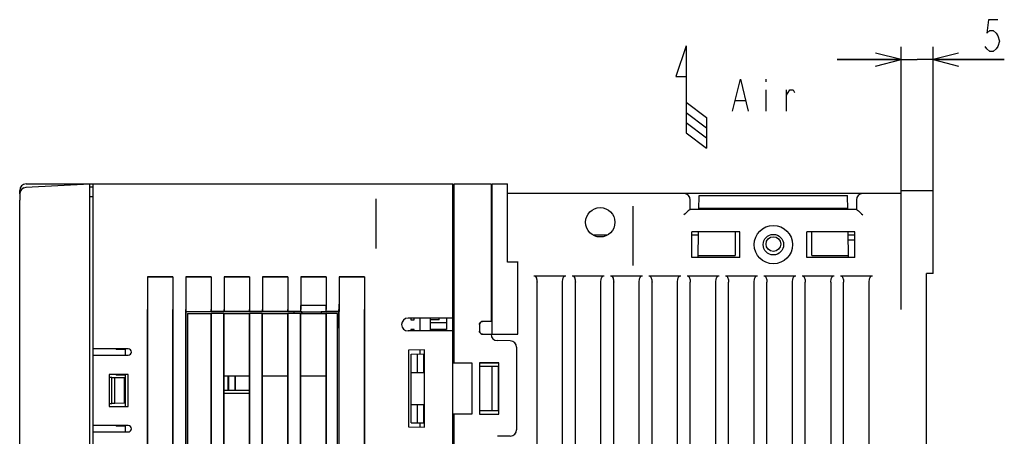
# Model space of a CAD drawing. Extents: x 33 to 410, y 12 to 287.
# Tile 16 of 18: x 163 to 240, y 216 to 249. Entities that reach past the tile are written whole.
import ezdxf

# ---------------------------------------------------------------- set-up
doc = ezdxf.new("R2010")
doc.units = 0
doc.header["$LTSCALE"] = 23.1
doc.layers.get('0').update_dxf_attribs({"linetype": 'CONTINUOUS'})
doc.layers.add('ALL_DIM', color=7, linetype='CONTINUOUS')
doc.layers.add('ALL_NOTE', color=7, linetype='CONTINUOUS')
doc.dimstyles.get("Standard").update_dxf_attribs({"dimtxt": 2.5, "dimasz": 2.5, "dimexe": 1.25, "dimexo": 0.625, "dimtad": 1, "dimcen": 2.5, "dimazin": 3, "dimtfac": 1, "dimtmove": 0, "dimatfit": 3})

# ---------------------------------------------------------------- blocks, each defined once
blk = doc.blocks.new('_OPEN')
at = {"color": 0, "linetype": 'BYBLOCK'}
for p, q in [((0, 0), (-1, 0.25)), ((-1, -0.25), (0, 0)), ((-1, 0), (0, 0))]:
    blk.add_line(p, q, dxfattribs=at)
blk = doc.blocks.new('*D0')
at = {"layer": 'ALL_DIM', "color": 2, "linetype": 'CONTINUOUS'}
for p, q in [((232.037, 234.926), (232.037, 246.899)), ((234.537, 234.926), (234.537, 246.899)), ((232.037, 245.899), (227.037, 245.899)), ((227.037, 245.899), (233.287, 245.899)), ((240.117, 245.899), (233.287, 245.899)), ((234.537, 245.899), (240.117, 245.899))]:
    blk.add_line(p, q, dxfattribs=at)
at = {"layer": 'ALL_DIM', "color": 2, "linetype": 'CONTINUOUS', "xscale": 2, "yscale": 2, "zscale": 2}
blk.add_blockref('_OPEN', (232.037, 245.899), dxfattribs=at)
at = {"layer": 'ALL_DIM', "color": 2, "linetype": 'CONTINUOUS', "xscale": 2, "yscale": 2, "zscale": 2, "rotation": 180}
blk.add_blockref('_OPEN', (234.537, 245.899), dxfattribs=at)
blk = doc.blocks.new('ARROW_AIR_BL0', base_point=(215.599, 242.973))
at = {"color": 7, "linetype": 'CONTINUOUS'}
for p, q in [((215.199, 246.973), (214.399, 244.573)), ((215.199, 246.973), (215.199, 240.173)), ((214.399, 244.573), (215.199, 244.573)), ((215.199, 242.573), (216.799, 241.373)), ((215.199, 241.773), (216.799, 240.573)), ((216.799, 241.373), (216.799, 238.973)), ((215.199, 240.973), (216.799, 239.773)), ((215.199, 240.173), (216.799, 238.973))]:
    blk.add_line(p, q, dxfattribs=at)

msp = doc.modelspace()

# ---------------------------------------------------------------- linework, layer by layer
at = {"color": 7, "linetype": 'CONTINUOUS'}
for p, q in [((168.537, 236.163), (163.511, 235.9)), ((163.537, 236.176), (196.937, 236.176)), ((168.537, 215.683), (168.537, 236.163)), ((168.787, 235.926), (168.537, 235.926)), ((168.787, 215.576), (168.787, 236.176)), ((196.937, 206.245), (196.937, 236.176)), ((196.937, 235.926), (197.037, 235.926)), ((197.037, 236.176), (199.937, 236.176)), ((197.037, 222.188), (197.037, 236.176)), ((199.937, 236.176), (199.937, 225.418)), ((199.937, 235.926), (200.037, 235.926)), ((200.037, 236.176), (201.237, 236.176)), ((200.037, 224.433), (200.037, 236.176)), ((201.237, 230.052), (201.237, 236.176)), ((163.037, 235.4), (163.037, 235.676)), ((163.038, 235.401), (163.038, 234.901)), ((168.787, 235.177), (168.537, 235.177)), ((199.937, 235.426), (200.037, 235.426)), ((232.037, 235.426), (201.237, 235.426)), ((216.216, 234.176), (216.235, 235.276)), ((216.235, 235.276), (227.839, 235.276)), ((227.858, 234.176), (227.839, 235.276)), ((232.037, 235.676), (234.537, 235.676)), ((232.037, 226.364), (232.037, 235.676)), ((234.537, 229.176), (234.537, 235.676)), ((163.037, 172.86), (163.037, 234.901)), ((190.937, 231.126), (190.937, 235.022)), ((211.037, 234.426), (211.037, 229.783)), ((215.537, 234.176), (215.537, 234.926)), ((228.537, 234.926), (228.537, 234.176)), ((228.541, 234.176), (215.534, 234.176)), ((216.218, 234.276), (227.857, 234.276)), ((209.027, 232.176), (207.948, 232.176)), ((219.412, 232.426), (215.662, 232.426)), ((215.662, 230.426), (215.662, 232.426)), ((216.181, 232.176), (215.662, 232.176)), ((216.151, 230.426), (216.186, 232.426)), ((219.037, 232.426), (219.037, 230.567)), ((219.412, 230.426), (219.412, 232.426)), ((228.412, 232.426), (224.662, 232.426)), ((224.662, 230.426), (224.662, 232.426)), ((225.037, 230.567), (225.037, 232.426)), ((227.924, 230.426), (227.889, 232.426)), ((228.412, 232.176), (227.893, 232.176)), ((228.412, 230.426), (228.412, 232.426)), ((227.9, 231.801), (228.412, 231.801)), ((216.153, 230.567), (219.037, 230.567)), ((225.037, 230.567), (227.921, 230.567)), ((202.037, 230.052), (201.237, 230.052)), ((202.037, 224.426), (202.037, 230.099)), ((219.412, 230.426), (215.662, 230.426)), ((228.412, 230.426), (224.662, 230.426)), ((203.287, 228.998), (205.787, 228.998)), ((206.287, 228.998), (208.787, 228.998)), ((209.287, 228.998), (211.787, 228.998)), ((212.287, 228.998), (214.787, 228.998)), ((215.287, 228.998), (217.787, 228.998)), ((218.287, 228.998), (220.787, 228.998)), ((221.287, 228.998), (223.787, 228.998)), ((224.287, 228.998), (226.787, 228.998)), ((227.287, 228.998), (229.787, 228.998)), ((234.537, 229.176), (234.037, 229.176)), ((234.037, 179.176), (234.037, 229.176)), ((173.047, 228.916), (173.052, 228.911)), ((173.047, 228.916), (175.027, 228.916)), ((175.023, 228.911), (173.052, 228.911)), ((175.027, 228.916), (175.023, 228.911)), ((176.047, 228.916), (176.052, 228.911)), ((176.047, 228.916), (178.027, 228.916)), ((178.023, 228.911), (176.052, 228.911)), ((178.027, 228.916), (178.023, 228.911)), ((179.047, 228.916), (179.052, 228.911)), ((179.047, 228.916), (181.027, 228.916)), ((181.023, 228.911), (179.052, 228.911)), ((181.027, 228.916), (181.023, 228.911)), ((182.047, 228.916), (184.027, 228.916)), ((182.047, 228.916), (182.052, 228.911)), ((184.023, 228.911), (182.052, 228.911)), ((184.027, 228.916), (184.023, 228.911)), ((185.047, 228.916), (187.027, 228.916)), ((185.047, 228.916), (185.052, 228.911)), ((187.023, 228.911), (185.052, 228.911)), ((187.027, 228.916), (187.023, 228.911)), ((188.043, 228.916), (190.027, 228.916)), ((188.043, 228.916), (188.048, 228.911)), ((190.023, 228.911), (188.048, 228.911)), ((190.027, 228.916), (190.023, 228.911)), ((203.537, 179.867), (203.537, 228.485)), ((205.537, 179.867), (205.537, 228.485)), ((206.537, 179.867), (206.537, 228.485)), ((208.537, 179.867), (208.537, 228.485)), ((209.537, 179.867), (209.537, 228.485)), ((211.537, 179.867), (211.537, 228.485)), ((212.537, 179.867), (212.537, 228.485)), ((214.537, 179.867), (214.537, 228.485)), ((215.537, 179.867), (215.537, 228.485)), ((217.537, 179.867), (217.537, 228.485)), ((218.537, 179.867), (218.537, 228.485)), ((220.537, 179.867), (220.537, 228.485)), ((221.537, 179.867), (221.537, 228.485)), ((223.537, 179.867), (223.537, 228.485)), ((224.537, 179.867), (224.537, 228.485)), ((226.537, 228.485), (226.537, 179.867)), ((227.537, 179.867), (227.537, 228.485)), ((229.537, 179.867), (229.537, 228.485)), ((187.033, 226.668), (185.042, 226.668)), ((185.05, 226.176), (185.042, 226.668)), ((187.024, 226.176), (187.033, 226.668)), ((173.037, 182.426), (173.037, 226.364)), ((173.042, 226.364), (173.042, 182.426)), ((175.033, 226.364), (175.033, 186.676)), ((175.037, 186.676), (175.037, 226.364)), ((176.037, 182.426), (176.037, 226.364)), ((176.042, 226.364), (176.042, 226.185)), ((176.042, 226.185), (176.05, 226.176)), ((176.042, 226.185), (178.033, 226.185)), ((184.487, 226.176), (176.05, 226.176)), ((176.05, 226.176), (176.05, 189.176)), ((176.162, 226.051), (178.037, 226.051)), ((176.162, 226.051), (176.162, 189.301)), ((178.033, 226.364), (178.033, 226.185)), ((178.033, 226.185), (178.037, 226.189)), ((178.037, 226.189), (178.037, 226.364)), ((179.037, 226.189), (178.037, 226.189)), ((178.05, 226.047), (178.037, 226.051)), ((178.037, 189.301), (178.037, 226.051)), ((179.024, 226.047), (178.05, 226.047)), ((178.05, 189.306), (178.05, 226.047)), ((179.024, 226.047), (179.037, 226.051)), ((179.024, 189.306), (179.024, 226.047)), ((179.037, 226.189), (179.037, 226.364)), ((179.042, 226.185), (179.037, 226.189)), ((179.037, 226.051), (181.037, 226.051)), ((179.037, 189.301), (179.037, 226.051)), ((179.042, 226.364), (179.042, 226.185)), ((181.033, 226.185), (179.042, 226.185)), ((181.033, 226.364), (181.033, 226.185)), ((181.033, 226.185), (181.037, 226.189)), ((181.037, 226.189), (181.037, 226.364)), ((182.037, 226.189), (181.037, 226.189)), ((181.05, 226.047), (181.037, 226.051)), ((181.037, 189.301), (181.037, 226.051)), ((182.024, 226.047), (181.05, 226.047)), ((181.05, 189.306), (181.05, 226.047)), ((182.024, 226.047), (182.037, 226.051)), ((182.024, 189.306), (182.024, 226.047)), ((182.037, 226.189), (182.037, 226.364)), ((182.042, 226.185), (182.037, 226.189)), ((182.037, 226.051), (184.037, 226.051)), ((182.037, 189.301), (182.037, 226.051)), ((182.042, 226.364), (182.042, 226.185)), ((184.033, 226.185), (182.042, 226.185)), ((184.033, 226.364), (184.033, 226.185)), ((184.033, 226.185), (184.037, 226.189)), ((184.037, 226.189), (184.037, 226.364)), ((185.037, 226.189), (184.037, 226.189)), ((184.05, 226.047), (184.037, 226.051)), ((184.037, 189.301), (184.037, 226.051)), ((185.024, 226.047), (184.05, 226.047)), ((184.05, 189.306), (184.05, 226.047)), ((184.487, 226.176), (184.499, 226.165)), ((184.487, 226.176), (184.487, 226.051)), ((185.126, 226.165), (184.499, 226.165)), ((184.499, 226.165), (184.499, 226.051)), ((185.024, 226.047), (185.037, 226.051)), ((185.024, 189.306), (185.024, 226.047)), ((185.037, 226.189), (185.037, 226.364)), ((185.05, 226.176), (185.037, 226.189)), ((185.037, 226.051), (187.037, 226.051)), ((185.037, 189.301), (185.037, 226.051)), ((185.05, 226.176), (187.024, 226.176)), ((185.137, 226.176), (185.126, 226.165)), ((185.126, 226.051), (185.126, 226.165)), ((185.137, 226.176), (185.137, 226.051)), ((186.637, 226.176), (186.648, 226.165)), ((186.637, 226.176), (186.637, 226.051)), ((188.027, 226.166), (186.648, 226.165)), ((186.648, 226.165), (186.648, 226.051)), ((187.037, 226.189), (187.024, 226.176)), ((187.037, 226.189), (187.037, 226.364)), ((188.033, 226.189), (187.037, 226.189)), ((187.05, 226.047), (187.037, 226.051)), ((187.037, 189.789), (187.037, 226.051)), ((187.908, 226.047), (187.05, 226.047)), ((187.05, 189.793), (187.05, 226.047)), ((187.912, 226.051), (187.908, 226.047)), ((187.908, 190.288), (187.908, 226.047)), ((187.912, 190.301), (187.912, 226.051)), ((188.046, 226.185), (188.027, 226.166)), ((188.027, 224.926), (188.027, 226.166)), ((188.033, 226.189), (188.033, 226.364)), ((188.037, 226.185), (188.033, 226.189)), ((188.037, 226.364), (188.037, 226.185)), ((188.046, 226.185), (188.037, 226.185)), ((188.046, 190.173), (188.046, 226.185)), ((190.033, 226.364), (190.033, 213.172)), ((190.037, 213.176), (190.037, 226.364)), ((196.937, 225.676), (193.437, 225.676)), ((193.662, 225.676), (193.662, 225.551)), ((193.662, 225.551), (193.912, 225.551)), ((193.912, 225.551), (193.912, 225.676)), ((194.387, 224.676), (194.387, 225.676)), ((195.187, 224.676), (195.187, 225.676)), ((195.887, 225.551), (195.187, 225.551)), ((195.187, 225.326), (196.437, 225.326)), ((195.887, 225.551), (195.887, 225.676)), ((196.437, 225.676), (196.437, 224.826)), ((199.026, 225.168), (199.026, 224.668)), ((199.037, 225.168), (199.037, 224.668)), ((199.937, 225.418), (199.276, 225.418)), ((188.037, 224.926), (187.912, 224.926)), ((188.037, 190.176), (188.037, 224.926)), ((196.937, 224.676), (193.437, 224.676)), ((193.912, 224.801), (193.662, 224.801)), ((193.662, 224.801), (193.662, 224.676)), ((193.912, 224.676), (193.912, 224.801)), ((195.187, 224.826), (196.437, 224.826)), ((195.887, 224.801), (195.187, 224.801)), ((195.887, 224.676), (195.887, 224.801)), ((195.887, 224.776), (196.437, 224.776)), ((196.437, 224.776), (196.437, 224.676)), ((199.204, 224.433), (200.037, 224.433)), ((199.233, 224.426), (202.037, 224.426)), ((199.276, 224.418), (199.937, 224.418)), ((201.446, 223.9), (200.429, 223.918)), ((171.537, 223.276), (168.787, 223.276)), ((168.787, 222.776), (171.537, 222.776)), ((170.587, 223.276), (170.587, 223.226)), ((171.287, 223.226), (170.587, 223.226)), ((171.287, 223.276), (171.287, 222.776)), ((194.737, 223.198), (193.487, 223.176)), ((193.487, 223.176), (193.487, 217.176)), ((193.687, 222.801), (193.662, 222.801)), ((193.662, 222.801), (193.662, 222.551)), ((193.687, 222.855), (194.737, 222.873)), ((193.687, 217.498), (193.687, 222.855)), ((194.187, 221.426), (194.187, 222.863)), ((194.387, 222.867), (194.387, 223.192)), ((194.669, 222.872), (194.669, 221.426)), ((194.687, 221.426), (194.687, 222.872)), ((194.737, 217.154), (194.737, 223.198)), ((201.937, 223.4), (201.937, 216.952)), ((193.662, 222.551), (193.687, 222.551)), ((197.037, 222.183), (196.937, 222.183)), ((196.937, 222.176), (197.037, 222.177)), ((197.037, 222.188), (198.437, 222.188)), ((198.437, 222.188), (198.437, 218.165)), ((200.548, 222.187), (199.026, 222.188)), ((199.026, 222.188), (199.037, 222.176)), ((199.026, 222.188), (199.026, 218.165)), ((199.037, 222.176), (200.537, 222.176)), ((199.037, 222.176), (199.037, 218.176)), ((200.548, 222.187), (200.537, 222.176)), ((200.537, 218.176), (200.537, 222.176)), ((200.548, 218.165), (200.548, 222.187)), ((171.537, 221.276), (170.037, 221.276)), ((170.037, 221.276), (170.037, 218.776)), ((170.587, 221.276), (170.587, 221.226)), ((171.287, 221.226), (170.587, 221.226)), ((171.287, 221.276), (171.287, 218.776)), ((171.537, 218.776), (171.537, 221.276)), ((193.687, 221.801), (193.662, 221.801)), ((193.662, 221.801), (193.662, 221.551)), ((193.662, 221.551), (193.687, 221.551)), ((193.687, 221.426), (194.687, 221.426)), ((199.037, 221.926), (200.487, 221.926)), ((200.037, 218.426), (200.037, 221.926)), ((200.487, 221.926), (200.487, 218.426)), ((170.238, 221.044), (170.037, 221.047)), ((170.238, 221.043), (170.487, 221.04)), ((170.238, 219.009), (170.238, 221.043)), ((170.487, 221.04), (171.237, 221.026)), ((170.487, 219.012), (170.487, 221.04)), ((171.237, 219.026), (171.237, 221.026)), ((171.287, 220.476), (171.237, 220.476)), ((179.037, 221.176), (181.037, 221.176)), ((179.34, 221.176), (179.34, 220.026)), ((179.385, 221.176), (179.385, 220.026)), ((179.89, 221.176), (179.89, 220.026)), ((179.935, 220.026), (179.935, 221.176)), ((182.037, 221.176), (184.037, 221.176)), ((185.037, 221.176), (187.037, 221.176)), ((193.687, 220.801), (193.662, 220.801)), ((193.662, 220.801), (193.662, 220.551)), ((193.662, 220.551), (193.687, 220.551)), ((171.287, 220.226), (171.237, 220.226)), ((171.287, 219.676), (171.237, 219.676)), ((181.037, 220.026), (179.037, 220.026)), ((181.037, 219.776), (179.037, 219.776)), ((193.687, 219.801), (193.662, 219.801)), ((193.662, 219.801), (193.662, 219.551)), ((170.037, 219.005), (170.238, 219.009)), ((170.487, 219.012), (170.238, 219.009)), ((171.237, 219.026), (170.487, 219.012)), ((171.287, 219.476), (171.237, 219.476)), ((171.287, 219.226), (171.237, 219.226)), ((193.662, 219.551), (193.687, 219.551)), ((193.687, 218.926), (194.687, 218.926)), ((194.187, 217.489), (194.187, 218.926)), ((194.669, 218.926), (194.669, 217.481)), ((194.687, 217.48), (194.687, 218.926)), ((170.037, 218.776), (171.537, 218.776)), ((193.687, 218.801), (193.662, 218.801)), ((193.662, 218.801), (193.662, 218.551)), ((193.662, 218.551), (193.687, 218.551)), ((196.937, 218.176), (197.037, 218.175)), ((197.037, 218.169), (196.937, 218.169)), ((198.437, 218.165), (197.037, 218.165)), ((197.037, 190.188), (197.037, 218.165)), ((199.026, 218.165), (199.037, 218.176)), ((199.026, 218.165), (200.548, 218.165)), ((200.487, 218.426), (199.037, 218.426)), ((199.037, 218.176), (200.537, 218.176)), ((200.548, 218.165), (200.537, 218.176)), ((193.687, 217.801), (193.662, 217.801)), ((193.662, 217.801), (193.662, 217.551)), ((193.662, 217.551), (193.687, 217.551)), ((193.687, 217.498), (194.737, 217.479)), ((194.387, 217.16), (194.387, 217.486)), ((171.537, 217.276), (168.787, 217.276)), ((168.787, 216.776), (171.537, 216.776)), ((170.587, 217.276), (170.587, 217.226)), ((171.287, 217.226), (170.587, 217.226)), ((171.287, 217.276), (171.287, 216.776)), ((193.487, 217.176), (194.737, 217.154)), ((201.446, 216.452), (200.429, 216.435))]:
    msp.add_line(p, q, dxfattribs=at)
for points in [[(215.534, 234.176), (215.504, 234.16), (215.449, 234.119), (215.38, 234.062), (215.3, 233.995), (215.214, 233.92), (215.126, 233.84), (215.037, 233.759)], [(228.541, 234.176), (228.571, 234.16), (228.625, 234.119), (228.695, 234.062), (228.775, 233.995), (228.861, 233.92), (228.949, 233.84), (229.037, 233.759)], [(163.037, 232.133), (163.038, 232.153), (163.038, 232.17), (163.039, 232.185), (163.04, 232.197), (163.042, 232.206)], [(203.287, 228.998), (203.334, 228.989), (203.379, 228.965), (203.42, 228.925), (203.455, 228.873), (203.484, 228.812), (203.506, 228.743), (203.523, 228.665), (203.534, 228.579), (203.537, 228.485)], [(205.537, 228.485), (205.541, 228.579), (205.552, 228.665), (205.568, 228.743), (205.591, 228.812), (205.619, 228.873), (205.655, 228.925), (205.696, 228.965), (205.741, 228.989), (205.787, 228.998)], [(206.287, 228.998), (206.334, 228.989), (206.379, 228.965), (206.42, 228.925), (206.455, 228.873), (206.484, 228.812), (206.506, 228.743), (206.523, 228.665), (206.534, 228.579), (206.537, 228.485)], [(208.537, 228.485), (208.541, 228.579), (208.552, 228.665), (208.568, 228.743), (208.591, 228.812), (208.619, 228.873), (208.655, 228.925), (208.696, 228.965), (208.741, 228.989), (208.787, 228.998)], [(209.287, 228.998), (209.334, 228.989), (209.379, 228.965), (209.42, 228.925), (209.455, 228.873), (209.484, 228.812), (209.506, 228.743), (209.523, 228.665), (209.534, 228.579), (209.537, 228.485)], [(211.537, 228.485), (211.541, 228.579), (211.552, 228.665), (211.568, 228.743), (211.591, 228.812), (211.619, 228.873), (211.655, 228.925), (211.696, 228.965), (211.741, 228.989), (211.787, 228.998)], [(212.287, 228.998), (212.334, 228.989), (212.379, 228.965), (212.42, 228.925), (212.455, 228.873), (212.484, 228.812), (212.506, 228.743), (212.523, 228.665), (212.534, 228.579), (212.537, 228.485)], [(214.537, 228.485), (214.541, 228.579), (214.552, 228.665), (214.568, 228.743), (214.591, 228.812), (214.619, 228.873), (214.655, 228.925), (214.696, 228.965), (214.741, 228.989), (214.787, 228.998)], [(215.287, 228.998), (215.334, 228.989), (215.379, 228.965), (215.42, 228.925), (215.455, 228.873), (215.484, 228.812), (215.506, 228.743), (215.523, 228.665), (215.534, 228.579), (215.537, 228.485)], [(217.537, 228.485), (217.541, 228.579), (217.552, 228.665), (217.568, 228.743), (217.591, 228.812), (217.619, 228.873), (217.655, 228.925), (217.696, 228.965), (217.741, 228.989), (217.787, 228.998)], [(218.287, 228.998), (218.334, 228.989), (218.379, 228.965), (218.42, 228.925), (218.455, 228.873), (218.484, 228.812), (218.506, 228.743), (218.523, 228.665), (218.534, 228.579), (218.537, 228.485)], [(220.537, 228.485), (220.541, 228.579), (220.552, 228.665), (220.568, 228.743), (220.591, 228.812), (220.619, 228.873), (220.655, 228.925), (220.696, 228.965), (220.741, 228.989), (220.787, 228.998)], [(221.287, 228.998), (221.334, 228.989), (221.379, 228.965), (221.42, 228.925), (221.455, 228.873), (221.484, 228.812), (221.506, 228.743), (221.523, 228.665), (221.534, 228.579), (221.537, 228.485)], [(223.537, 228.485), (223.541, 228.579), (223.552, 228.665), (223.568, 228.743), (223.591, 228.812), (223.619, 228.873), (223.655, 228.925), (223.696, 228.965), (223.741, 228.989), (223.787, 228.998)], [(224.287, 228.998), (224.334, 228.989), (224.379, 228.965), (224.42, 228.925), (224.455, 228.873), (224.484, 228.812), (224.506, 228.743), (224.523, 228.665), (224.534, 228.579), (224.537, 228.485)], [(226.537, 228.485), (226.541, 228.579), (226.552, 228.665), (226.568, 228.743), (226.591, 228.812), (226.619, 228.873), (226.655, 228.925), (226.696, 228.965), (226.741, 228.989), (226.787, 228.998)], [(227.287, 228.998), (227.334, 228.989), (227.379, 228.965), (227.42, 228.925), (227.455, 228.873), (227.484, 228.812), (227.506, 228.743), (227.523, 228.665), (227.534, 228.579), (227.537, 228.485)], [(229.537, 228.485), (229.541, 228.579), (229.552, 228.665), (229.568, 228.743), (229.591, 228.812), (229.619, 228.873), (229.655, 228.925), (229.696, 228.965), (229.741, 228.989), (229.787, 228.998)], [(173.047, 228.916), (173.042, 228.096), (173.038, 227.24), (173.037, 226.364)], [(173.052, 228.911), (173.046, 228.096), (173.043, 227.24), (173.042, 226.364)], [(175.023, 228.911), (175.028, 228.096), (175.032, 227.24), (175.033, 226.364)], [(175.027, 228.916), (175.033, 228.096), (175.036, 227.24), (175.037, 226.364)], [(176.047, 228.916), (176.042, 228.096), (176.038, 227.24), (176.037, 226.364)], [(176.052, 228.911), (176.046, 228.096), (176.043, 227.24), (176.042, 226.364)], [(178.023, 228.911), (178.028, 228.096), (178.032, 227.24), (178.033, 226.364)], [(178.027, 228.916), (178.033, 228.096), (178.036, 227.24), (178.037, 226.364)], [(179.047, 228.916), (179.042, 228.096), (179.038, 227.24), (179.037, 226.364)], [(179.052, 228.911), (179.046, 228.096), (179.043, 227.24), (179.042, 226.364)], [(181.023, 228.911), (181.028, 228.096), (181.032, 227.24), (181.033, 226.364)], [(181.027, 228.916), (181.033, 228.096), (181.036, 227.24), (181.037, 226.364)], [(182.047, 228.916), (182.042, 228.096), (182.038, 227.24), (182.037, 226.364)], [(182.052, 228.911), (182.046, 228.096), (182.043, 227.24), (182.042, 226.364)], [(184.023, 228.911), (184.028, 228.096), (184.032, 227.24), (184.033, 226.364)], [(184.027, 228.916), (184.033, 228.096), (184.036, 227.24), (184.037, 226.364)], [(185.047, 228.916), (185.042, 228.096), (185.038, 227.24), (185.037, 226.364)], [(185.052, 228.911), (185.047, 228.192), (185.044, 227.44), (185.042, 226.668)], [(187.023, 228.911), (187.028, 228.192), (187.031, 227.44), (187.033, 226.668)], [(187.027, 228.916), (187.033, 228.096), (187.036, 227.24), (187.037, 226.364)], [(188.043, 228.916), (188.037, 228.096), (188.034, 227.24), (188.033, 226.364)], [(188.048, 228.911), (188.042, 228.096), (188.039, 227.24), (188.037, 226.364)], [(190.023, 228.911), (190.028, 228.096), (190.032, 227.24), (190.033, 226.364)], [(190.027, 228.916), (190.033, 228.096), (190.036, 227.24), (190.037, 226.364)], [(199.026, 225.168), (199.038, 225.245), (199.074, 225.314), (199.129, 225.37), (199.199, 225.405), (199.276, 225.418)], [(199.276, 225.416), (199.21, 225.405), (199.14, 225.37), (199.085, 225.314), (199.05, 225.245), (199.037, 225.168)], [(199.276, 224.418), (199.199, 224.43), (199.129, 224.465), (199.074, 224.521), (199.038, 224.59), (199.026, 224.668)], [(199.037, 224.668), (199.05, 224.59), (199.085, 224.521), (199.14, 224.465), (199.21, 224.43), (199.276, 224.419)]]:
    msp.add_lwpolyline(points, dxfattribs=at)
for centre, radius in [((208.487, 233.176), 1.15), ((222.037, 231.426), 1.5), ((222.037, 231.426), 0.8), ((222.037, 231.476), 0.575)]:
    msp.add_circle(centre, radius, dxfattribs=at)
for centre, radius, start, end in [((163.537, 235.676), 0.5, 90, 180), ((163.537, 235.4), 0.5, 110.39523, 180), ((163.537, 235.401), 0.5, 93.00348, 180), ((215.037, 234.926), 0.5, 0, 90), ((229.037, 234.926), 0.5, 90, 180), ((193.437, 225.176), 0.5, 90, 270), ((200.437, 224.418), 0.5, 180, 269), ((201.437, 223.4), 0.5, 0, 89), ((171.537, 223.026), 0.25, 270, 90), ((171.537, 217.026), 0.25, 270, 90), ((201.437, 216.952), 0.5, 271, 360)]:
    msp.add_arc(centre, radius, start, end, dxfattribs=at)
at = {"layer": 'ALL_DIM', "color": 2, "linetype": 'CONTINUOUS'}
msp.add_lwpolyline([(239.617, 249.024), (238.867, 249.024), (238.742, 247.983), (238.992, 248.191), (239.242, 248.191), (239.492, 247.983), (239.617, 247.774), (239.742, 247.358), (239.617, 246.941), (239.492, 246.733), (239.242, 246.524), (238.992, 246.524), (238.742, 246.733), (238.617, 246.941)], dxfattribs=at)
at = {"layer": 'ALL_NOTE', "color": 2, "linetype": 'CONTINUOUS'}
for p, q in [((221.452, 244.378), (221.452, 244.169)), ((221.452, 243.544), (221.452, 241.878)), ((223.077, 241.878), (223.077, 243.544)), ((219.077, 242.711), (219.827, 242.711))]:
    msp.add_line(p, q, dxfattribs=at)
for points in [[(218.827, 241.878), (219.452, 244.378), (220.077, 241.878)], [(223.077, 243.128), (223.327, 243.544), (223.577, 243.544), (223.702, 243.336)]]:
    msp.add_lwpolyline(points, dxfattribs=at)

# ---------------------------------------------------------------- block references
at = {"color": 2, "linetype": 'CONTINUOUS'}
msp.add_blockref('ARROW_AIR_BL0', (215.599, 242.973), dxfattribs=at)

# ---------------------------------------------------------------- dimensions: what is measured, and where the dimension line sits
at = {"layer": 'ALL_DIM', "color": 2, "linetype": 'CONTINUOUS'}
dim = msp.add_linear_dim(base=(234.537, 245.899), p1=(232.037, 234.926), p2=(234.537, 234.926), dimstyle='Standard', dxfattribs=at)
dim.commit()
dim.dimension.update_dxf_attribs({"geometry": '*D0', "text_midpoint": (238.117, 246.524), "dimtype": 128})

doc.saveas('drawing.dxf')
